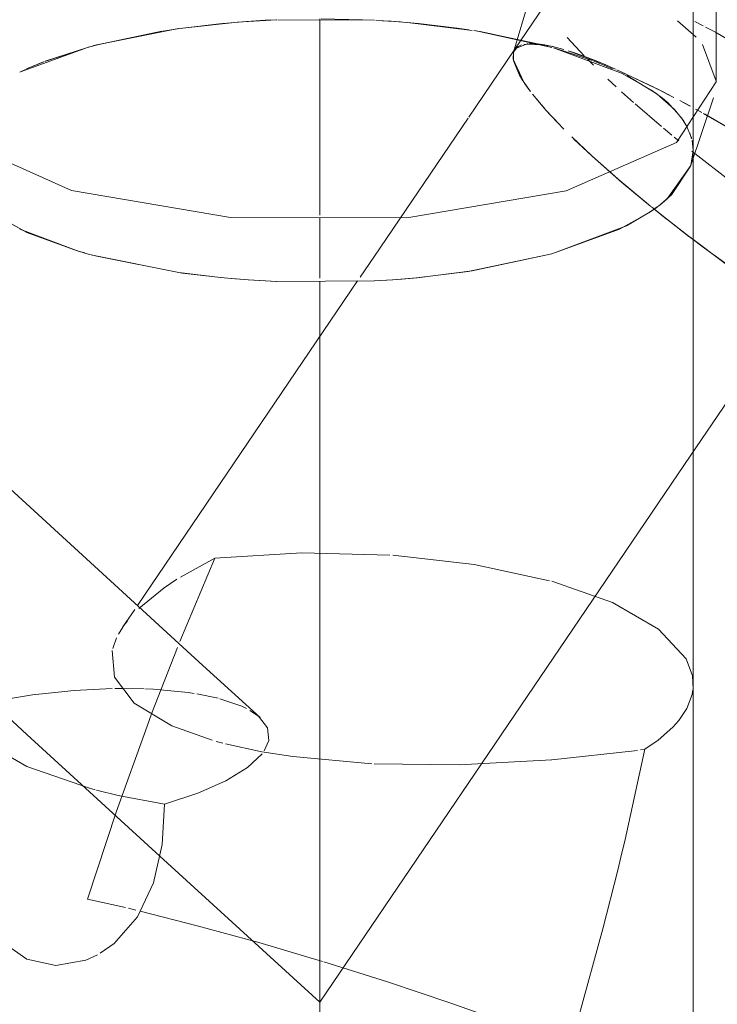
# Model space of a CAD drawing. Header units: millimetres. Extents: x -121 to 29920, y 1231 to 31888.
# Tile 242 of 256: x 22005 to 22108, y 23853 to 23998. Entities that reach past the tile are written whole.
import ezdxf

# ---------------------------------------------------------------- set-up
doc = ezdxf.new("R2010")
doc.units = ezdxf.units.MM
doc.linetypes.add('ADSK_Осевая', pattern=[700, 500, -100, 0, -100])
doc.layers.add('P-PIPE-____-CNTR', color=3, linetype='ADSK_Осевая', lineweight=20)
doc.layers.add('P-PIPE-____-OTLN', color=3, linetype='Continuous', lineweight=20)

# ---------------------------------------------------------------- blocks, each defined once
blk = doc.blocks.new('ADSK_ППР_Крестовина одноплоскостная канализационная - Одноплоскостная-V49-3D severage Right')
at = {"layer": 'P-PIPE-____-OTLN', "color": 22}
for p, q in [((-4911.92, 23988.8), (-4911.92, 24019.87)), ((-4915.7, 23976.32), (-4912.33, 23986.38)), ((-4915.68, 23976.38), (-4915.32, 23978.55)), ((-4915.32, 23833.65), (-4915.32, 23978.6)), ((-5019.18, 23969.69), (-5013.42, 23966.55)), ((-5013.42, 23966.55), (-5006.04, 23963.86)), ((-4987.5, 23902.8), (-5027.69, 23939.56)), ((-4923.09, 23890.36), (-4922.44, 23890.45)), ((-5017.07, 23862.11), (-5013.42, 23859.54))]:
    blk.add_line(p, q, dxfattribs=at)
at = {"layer": 'P-PIPE-____-OTLN', "color": 10}
for p, q in [((-4939.47, 24000.89), (-4941.79, 23993.09)), ((-4981.08, 23997.62), (-4984.6, 23997.32)), ((-4962.23, 23997.78), (-4976.47, 23997.87)), ((-4959.78, 23997.63), (-4962.06, 23997.77)), ((-4958.43, 23997.53), (-4962.05, 23997.77)), ((-4955.79, 23997.3), (-4959.78, 23997.63)), ((-4947.89, 23996.3), (-4957.44, 23997.45)), ((-4917.64, 23997.68), (-4914.9, 23995.29)), ((-4991.09, 23996.56), (-5003.14, 23994.16)), ((-4993.55, 23996.18), (-5003.09, 23994.17)), ((-4984.66, 23997.32), (-4990.46, 23996.64)), ((-4946.77, 23996.12), (-4947.62, 23996.26)), ((-4936.12, 23993.78), (-4947.29, 23996.21)), ((-4933.88, 23995.24), (-4931.4, 23992.57)), ((-5004.5, 23993.79), (-5014.39, 23990.2)), ((-5003.26, 23994.13), (-5004.5, 23993.79)), ((-4941.59, 23993.51), (-4943.95, 23990.04)), ((-4941.84, 23992.13), (-4941.79, 23993.09)), ((-4941.5, 23993.63), (-4939.61, 23994.36)), ((-4940.27, 23994.28), (-4937.11, 23994.16)), ((-4939.4, 23994.37), (-4938.65, 23994.36)), ((-4938.23, 23994.32), (-4937.14, 23994.16)), ((-4936.98, 23994.14), (-4935.83, 23993.89)), ((-4936.2, 23993.97), (-4934.36, 23993.49)), ((-4925.65, 23989.91), (-4935.91, 23993.73)), ((-4934.6, 23993.34), (-4935.9, 23993.72)), ((-4930.21, 23991.86), (-4934.6, 23993.34)), ((-4933.74, 23993.3), (-4928.53, 23991.36)), ((-4933.39, 23993.18), (-4932.51, 23992.89)), ((-5010.95, 23991.67), (-5013.48, 23990.62)), ((-4940.32, 23988.75), (-4941.83, 23992.06)), ((-4932.51, 23992.89), (-4929.84, 23991.89)), ((-4930.84, 23991.99), (-4930.01, 23991.16)), ((-4928.2, 23991.07), (-4929.93, 23991.76)), ((-4929.84, 23991.89), (-4929.01, 23991.55)), ((-5013.61, 23990.56), (-5014.48, 23990.16)), ((-4928.94, 23991.53), (-4928.31, 23991.26)), ((-4928.42, 23991.31), (-4926.78, 23990.6)), ((-4927.23, 23990.65), (-4928.12, 23991.03)), ((-4926.57, 23990.51), (-4921.1, 23987.92)), ((-4926.13, 23990.31), (-4920.87, 23987.8)), ((-4943.95, 23990.04), (-4948.37, 23983.52)), ((-4939.29, 23987.31), (-4940.36, 23988.82)), ((-4927.89, 23989.11), (-4926.69, 23988)), ((-4921.47, 23987.5), (-4925.88, 23990.02)), ((-4911.92, 23988.8), (-4911.92, 23988.74)), ((-4939.34, 23987.37), (-4940.09, 23988.41)), ((-4925.88, 23987.26), (-4924.11, 23985.67)), ((-4920.4, 23986.73), (-4921.47, 23987.5)), ((-4921.07, 23987.9), (-4919.47, 23987.09)), ((-4920.84, 23987.79), (-4919.31, 23987.01)), ((-4937.12, 23984.68), (-4938.99, 23986.91)), ((-4919.33, 23987.02), (-4918.18, 23986.42)), ((-4919.29, 23987), (-4918.27, 23986.47)), ((-4934.98, 23982.38), (-4937.05, 23984.61)), ((-4923.89, 23985.48), (-4920.01, 23982.15)), ((-4917.57, 23984.08), (-4918.91, 23985.49)), ((-4916.67, 23982.86), (-4918.09, 23984.67)), ((-4916.81, 23985.7), (-4915.85, 23985.18)), ((-4914.97, 23984.7), (-4914.21, 23984.29)), ((-4948.47, 23983.38), (-4962.26, 23963.05)), ((-4934.35, 23981.75), (-4936.24, 23983.71)), ((-4916.17, 23981.99), (-4917.05, 23983.41)), ((-4919.72, 23981.92), (-4918.48, 23980.89)), ((-4915.58, 23980.47), (-4916.29, 23982.22)), ((-4930.25, 23977.82), (-4933.2, 23980.6)), ((-4918.12, 23980.59), (-4917.43, 23980.03)), ((-4915.55, 23980.34), (-4915.81, 23981.17)), ((-4915.33, 23978.6), (-4915.49, 23980.08)), ((-4915.32, 23978.55), (-4915.32, 23978.6)), ((-4926.68, 23974.65), (-4930.25, 23977.82)), ((-4915.53, 23978.5), (-4909.57, 23973.88)), ((-4925.81, 23973.9), (-4926.66, 23974.64)), ((-4925.53, 23973.67), (-4926.39, 23974.41)), ((-4921.93, 23970.68), (-4925.79, 23973.89)), ((-4921.54, 23970.37), (-4925.53, 23973.67)), ((-4919.75, 23968.93), (-4921.48, 23970.31)), ((-4919.3, 23968.57), (-4921.11, 23970.02)), ((-4915.95, 23965.97), (-4919.7, 23968.89)), ((-4915.85, 23965.89), (-4919.25, 23968.53)), ((-4962.27, 23963.03), (-4964.34, 23959.98)), ((-4990.91, 23906.34), (-4985.75, 23918.61)), ((-4985.75, 23918.61), (-4990.83, 23915.81)), ((-4927.23, 23912.04), (-4936.12, 23915.18)), ((-4997.54, 23911.05), (-4999.3, 23908.46)), ((-4998.63, 23909.36), (-4999.3, 23908.46)), ((-4999.32, 23908.42), (-4999.94, 23907.41)), ((-5000.21, 23906.88), (-5000.79, 23905.29)), ((-4995.06, 23895.69), (-4991.27, 23905.45)), ((-4999.27, 23899.42), (-5000.46, 23899.41)), ((-4996.18, 23899.36), (-4999.23, 23899.42)), ((-4985.29, 23897.96), (-4988.41, 23898.62)), ((-4981.8, 23896.79), (-4985.04, 23897.9)), ((-4916.26, 23896.44), (-4915.49, 23898.5)), ((-4981.1, 23896.45), (-4981.8, 23896.79)), ((-4979.33, 23895.32), (-4980.58, 23896.17)), ((-4992.09, 23893.91), (-4986.17, 23891.79)), ((-4920.49, 23891.79), (-4918.31, 23893.69)), ((-4985.55, 23891.62), (-4984.56, 23891.35)), ((-4984.2, 23891.26), (-4978.83, 23890.1)), ((-5003.19, 23884.44), (-4999.98, 23883.66)), ((-4998.9, 23867.14), (-5004.5, 23868.4)), ((-4997.38, 23866.77), (-4998.48, 23867.04))]:
    blk.add_line(p, q, dxfattribs=at)
at = {"layer": 'P-PIPE-____-OTLN', "color": 9}
for p, q in [((-4913.86, 23996.98), (-4915.08, 23997.61)), ((-4912.04, 23996.01), (-4913.51, 23996.79)), ((-4913.97, 23994.2), (-4911.92, 23988.8)), ((-4914.8, 23984.61), (-4914.04, 23984.19)), ((-4913.85, 23984.08), (-4905.78, 23979.41)), ((-4918.54, 23972.06), (-4915.7, 23976.32)), ((-4920.1, 23970.7), (-4918.54, 23972.06)), ((-4921.86, 23969.43), (-4920.6, 23970.31)), ((-4925.16, 23967.53), (-4921.89, 23969.41)), ((-5014.48, 23967.04), (-5006.1, 23963.87)), ((-4936.15, 23963.41), (-4925.16, 23967.53)), ((-5006.04, 23963.86), (-5004.91, 23963.52)), ((-5004.15, 23963.31), (-5003.29, 23963.08)), ((-5003.29, 23963.08), (-4991.08, 23960.64)), ((-4947.89, 23960.89), (-4936.15, 23963.41)), ((-4991.08, 23960.64), (-4984.91, 23959.9)), ((-4984.86, 23959.9), (-4982.83, 23959.72)), ((-4982.61, 23959.7), (-4980.87, 23959.57)), ((-4959.56, 23959.58), (-4956.04, 23959.87)), ((-4955.99, 23959.88), (-4947.89, 23960.89)), ((-4964.73, 23959.4), (-4997.16, 23911.61)), ((-4980.82, 23959.56), (-4976.67, 23959.34)), ((-4976.67, 23959.34), (-4962.24, 23959.42)), ((-4962.24, 23959.42), (-4959.6, 23959.58)), ((-4979.1, 23895.11), (-4987.5, 23902.8)), ((-4915.35, 23899.35), (-4915.45, 23901.29)), ((-4915.49, 23898.5), (-4915.37, 23899.21)), ((-5020.21, 23891.83), (-5013.42, 23887.94)), ((-4922.44, 23890.45), (-4920.49, 23891.79)), ((-4936.15, 23888.88), (-4923.52, 23890.29)), ((-4999.98, 23883.66), (-4993.18, 23882.36)), ((-4925.97, 23874.57), (-4926.44, 23872.65))]:
    blk.add_line(p, q, dxfattribs=at)
at = {"layer": 'P-PIPE-____-OTLN', "color": 10}
for points in [[(-4976.67, 23997.86, 0), (-4982.41, 23997.52, 0), (-4990.91, 23996.58, 0)], [(-4976.65, 23997.86, 0), (-4978.37, 23997.78, 0), (-4981.08, 23997.62, 0)], [(-4962.24, 23997.78, 0), (-4964.01, 23997.86, 0), (-4970.11, 23997.99, 0)], [(-4990.63, 23996.62, 0), (-4992.18, 23996.39, 0), (-4993.43, 23996.2, 0)], [(-4948.38, 23996.38, 0), (-4950.09, 23996.63, 0), (-4955.79, 23997.3, 0)], [(-4936.72, 23993.95, 0), (-4937.54, 23994.17, 0), (-4946.7, 23996.11, 0)], [(-5003.21, 23994.14, 0), (-5004.5, 23993.79, 0), (-5010.76, 23991.74, 0)], [(-4941.8, 23991.9, 0), (-4941.79, 23993.08, 0), (-4941.59, 23993.51, 0)], [(-4941.79, 23993.09, 0), (-4941.21, 23993.89, 0), (-4940.59, 23994.19, 0)], [(-4940.39, 23988.86, 0), (-4940.91, 23989.72, 0), (-4941.77, 23991.8, 0)], [(-4918.11, 23984.69, 0), (-4920.7, 23986.97, 0), (-4925.1, 23989.64, 0)], [(-4936.29, 23983.77, 0), (-4936.98, 23984.52, 0), (-4938.74, 23986.6, 0)], [(-4918.93, 23985.51, 0), (-4919.85, 23986.31, 0), (-4920.4, 23986.73, 0)], [(-4917.31, 23985.96, 0), (-4916.67, 23985.62, 0), (-4915.74, 23985.12, 0)], [(-4926.41, 23974.42, 0), (-4930.25, 23977.82, 0), (-4932.86, 23980.27, 0)], [(-4959.97, 23919.04, 0), (-4972.93, 23919.36, 0), (-4985.75, 23918.61, 0)], [(-4936.46, 23915.27, 0), (-4947.58, 23917.65, 0), (-4959.56, 23919.01, 0)], [(-4991.37, 23915.48, 0), (-4993.24, 23914.24, 0), (-4996.97, 23911.19, 0)], [(-4915.45, 23901.29, 0), (-4916.38, 23903.78, 0), (-4920.41, 23908.14, 0), (-4927.23, 23912.04, 0)], [(-5000.86, 23905, 0), (-5000.55, 23901.06, 0), (-4997.61, 23897.22, 0), (-4992.09, 23893.91, 0)], [(-5000.86, 23899.4, 0), (-5006.46, 23899.13, 0), (-5012.58, 23898.48, 0), (-5018.25, 23897.54, 0)], [(-4988.81, 23898.68, 0), (-4989.67, 23898.81, 0), (-4994.79, 23899.3, 0), (-4995.97, 23899.36, 0)], [(-5004.5, 23868.4, 0), (-5000.27, 23881.21, 0), (-4995.74, 23893.86, 0), (-4995.06, 23895.69, 0)], [(-4978.5, 23890.2, 0), (-4977.81, 23891.75, 0), (-4977.99, 23893.62, 0), (-4979.33, 23895.32, 0)]]:
    blk.add_polyline3d(points, dxfattribs=at)
at = {"layer": 'P-PIPE-____-OTLN', "color": 22}
for points in [[(-4853.75, 23955.4, 0), (-4871.39, 23969.84, 0), (-4892.71, 23984.61, 0), (-4912.04, 23996.01, 0)], [(-4934.03, 23972.67, 0), (-4957.48, 23968.71, 0), (-4983.47, 23968.74, 0), (-5006.86, 23972.74, 0), (-5023.01, 23979.92, 0), (-5028.72, 23988.86, 0)], [(-4911.92, 23988.74, 0), (-4917.77, 23979.81, 0), (-4934.03, 23972.67, 0)], [(-4913.67, 23983.99, 0), (-4905.38, 23979.17, 0), (-4893.46, 23971.6, 0), (-4881.72, 23963.41, 0), (-4870.96, 23955.17, 0), (-4861.91, 23947.44, 0), (-4855.18, 23940.74, 0), (-4851.25, 23935.53, 0), (-4850.37, 23932.18, 0), (-4850.57, 23931.75, 0)], [(-4920.26, 23970.57, 0), (-4919.18, 23971.47, 0), (-4915.68, 23976.38, 0), (-4915.33, 23978.6, 0)], [(-4921.89, 23969.41, 0), (-4920.83, 23970.14, 0), (-4920.1, 23970.7, 0)], [(-4956.04, 23959.87, 0), (-4948.47, 23960.8, 0), (-4936.15, 23963.41, 0), (-4926.16, 23967.04, 0), (-4921.86, 23969.43, 0)], [(-5006.1, 23963.87, 0), (-5004.73, 23963.47, 0), (-5004.15, 23963.31, 0)], [(-5004.16, 23963.31, 0), (-5003.1, 23963.03, 0), (-4990.56, 23960.57, 0), (-4984.86, 23959.9, 0)], [(-4984.91, 23959.9, 0), (-4982.71, 23959.71, 0), (-4980.82, 23959.56, 0)], [(-4959.6, 23959.58, 0), (-4958.23, 23959.68, 0), (-4955.99, 23959.88, 0)], [(-4980.87, 23959.57, 0), (-4976.63, 23959.34, 0), (-4962.27, 23959.42, 0), (-4959.56, 23959.58, 0)], [(-4922.44, 23890.45, 0), (-4925.35, 23877.19, 0), (-4925.97, 23874.57, 0)], [(-5002.62, 23860.42, 0), (-5000.59, 23861.87, 0), (-4997.16, 23865.8, 0), (-4994.77, 23870.8, 0), (-4993.49, 23876.43, 0), (-4993.18, 23882.36, 0)], [(-4926.44, 23872.65, 0), (-4928.63, 23864.02, 0), (-4932.23, 23850.95, 0), (-4936.15, 23838.01, 0)], [(-5013.42, 23859.54, 0), (-5009.19, 23858.61, 0), (-5004.75, 23859.4, 0), (-5003.04, 23860.18, 0)]]:
    blk.add_polyline3d(points, dxfattribs=at)
at = {"layer": 'P-PIPE-____-OTLN', "color": 9}
for points in [[(-4903.98, 23957.25, 0), (-4913.65, 23964.22, 0), (-4915.87, 23965.9, 0)], [(-4903.84, 23957.16, 0), (-4910.44, 23961.85, 0), (-4915.79, 23965.85, 0)], [(-4918.31, 23893.69, 0), (-4917.42, 23894.68, 0), (-4916.26, 23896.44, 0)], [(-4993.18, 23882.36, 0), (-4988.26, 23884, 0), (-4984.13, 23885.83, 0), (-4980.94, 23887.78, 0), (-4978.81, 23889.78, 0)], [(-4978.83, 23890.1, 0), (-4974.25, 23889.37, 0), (-4962.63, 23888.33, 0)], [(-4962.29, 23888.31, 0), (-4949.78, 23888.16, 0), (-4936.2, 23888.88, 0)], [(-5013.42, 23887.94, 0), (-5004.23, 23884.73, 0), (-5003.37, 23884.49, 0)], [(-4969.88, 23859.22, 0), (-4979.3, 23861.99, 0), (-4988.35, 23864.48, 0), (-4996.77, 23866.62, 0)], [(-4942.14, 23849.92, 0), (-4951, 23853.09, 0), (-4960.35, 23856.22, 0), (-4969.7, 23859.16, 0)]]:
    blk.add_polyline3d(points, dxfattribs=at)

msp = doc.modelspace()

# ---------------------------------------------------------------- linework, layer by layer
at = {"layer": 'P-PIPE-____-CNTR', "color": 10}
for p, q in [((22049.49, 23978.6), (22049.49, 23997.99)), ((22049.49, 23978.6), (22049.49, 23997.99)), ((22049.49, 23969.1), (22049.49, 23978.6)), ((22049.49, 23959.8), (22049.49, 23968.73)), ((22073.32, 23888.33), (22104.12, 23933.73)), ((22049.49, 23889.02), (22049.49, 23925.99)), ((22025.94, 23874.74), (22006.39, 23892.62))]:
    msp.add_line(p, q, dxfattribs=at)
at = {"layer": 'P-PIPE-____-CNTR', "color": 9}
for p, q in [((22104.12, 23933.73), (22123.73, 23962.63)), ((22049.49, 23925.99), (22049.49, 23959.37)), ((22006.39, 23892.62), (22003.56, 23895.22)), ((22049.49, 23835.89), (22049.49, 23889.02)), ((22049.49, 23853.2), (22073.32, 23888.33)), ((22049.49, 23853.2), (22025.94, 23874.74))]:
    msp.add_line(p, q, dxfattribs=at)
at = {"layer": 'P-PIPE-____-OTLN', "color": 22}
for p, q in [((22104.49, 23978.6), (22104.49, 26853.88)), ((22006.39, 23966.55), (22000.63, 23969.69)), ((22013.76, 23963.86), (22006.39, 23966.55))]:
    msp.add_line(p, q, dxfattribs=at)
at = {"layer": 'P-PIPE-____-OTLN', "color": 10}
for p, q in [((22083.66, 24001.54), (22078.21, 23993.51)), ((22035.21, 23997.32), (22038.72, 23997.62)), ((22057.75, 23997.77), (22060.03, 23997.63)), ((22060.03, 23997.63), (22064.02, 23997.3)), ((22016.76, 23994.18), (22026.26, 23996.18)), ((22029.35, 23996.64), (22035.15, 23997.32)), ((22072.18, 23996.26), (22073.03, 23996.12)), ((22009.01, 23991.73), (22015.31, 23993.79)), ((22015.31, 23993.79), (22016.63, 23994.15)), ((22080.2, 23994.36), (22078.31, 23993.63)), ((22081.15, 23994.36), (22080.4, 23994.37)), ((22082.66, 23994.16), (22081.58, 23994.32)), ((22085.45, 23993.49), (22083.61, 23993.97)), ((22083.9, 23993.72), (22085.21, 23993.34)), ((22085.21, 23993.34), (22089.59, 23991.86)), ((22091.27, 23991.36), (22086.07, 23993.3)), ((22006.32, 23990.62), (22008.82, 23991.65)), ((22089.87, 23991.76), (22091.6, 23991.07)), ((22005.32, 23990.16), (22006.19, 23990.56)), ((22093.03, 23990.6), (22091.39, 23991.31)), ((22091.68, 23991.03), (22092.58, 23990.65)), ((22098.93, 23987.8), (22093.67, 23990.31)), ((22079.44, 23988.82), (22080.51, 23987.31)), ((22093.93, 23990.02), (22098.34, 23987.5)), ((22098.34, 23987.5), (22099.41, 23986.73)), ((22100.5, 23987.01), (22098.97, 23987.79)), ((22101.53, 23986.47), (22100.51, 23987)), ((22100.9, 23985.49), (22102.24, 23984.08)), ((22083.57, 23983.71), (22085.43, 23981.77)), ((22102.76, 23983.41), (22103.64, 23981.99)), ((22086.92, 23980.3), (22089.55, 23977.82)), ((22104, 23981.17), (22104.26, 23980.34)), ((22104.32, 23980.08), (22104.48, 23978.6)), ((22089.55, 23977.82), (22093.44, 23974.39)), ((22093.45, 23974.37), (22094.31, 23973.64)), ((22094.31, 23973.64), (22098.27, 23970.36)), ((22098.69, 23970.02), (22100.51, 23968.57)), ((22100.56, 23968.53), (22103.96, 23965.89))]:
    msp.add_line(p, q, dxfattribs=at)
at = {"layer": 'P-PIPE-____-OTLN', "color": 9}
for p, q in [((22105.77, 23984.19), (22105.01, 23984.61)), ((22099.2, 23970.31), (22097.94, 23969.43)), ((22014.9, 23963.52), (22013.76, 23963.86)), ((22036.98, 23959.72), (22034.95, 23959.9)), ((22038.94, 23959.57), (22037.2, 23959.7)), ((22063.76, 23959.87), (22060.25, 23959.58))]:
    msp.add_line(p, q, dxfattribs=at)
at = {"layer": 'P-PIPE-____-OTLN', "color": 10}
for points in [[(22038.72, 23997.62, 0), (22041.44, 23997.78, 0), (22043.16, 23997.86, 0)], [(22049.7, 23997.99, 0), (22055.79, 23997.86, 0), (22057.56, 23997.78, 0)], [(22026.38, 23996.2, 0), (22027.63, 23996.39, 0), (22029.18, 23996.62, 0)], [(22064.02, 23997.3, 0), (22069.72, 23996.63, 0), (22071.43, 23996.38, 0)], [(22073.11, 23996.11, 0), (22082.27, 23994.17, 0), (22083.09, 23993.95, 0)], [(22078.21, 23993.51, 0), (22078.02, 23993.08, 0), (22078.01, 23991.9, 0)], [(22078.03, 23991.8, 0), (22078.9, 23989.72, 0), (22079.42, 23988.86, 0)], [(22081.07, 23986.6, 0), (22082.83, 23984.52, 0), (22083.51, 23983.77, 0)], [(22099.41, 23986.73, 0), (22099.96, 23986.31, 0), (22100.88, 23985.51, 0)], [(22104.07, 23985.12, 0), (22103.14, 23985.62, 0), (22102.5, 23985.96, 0)]]:
    msp.add_polyline3d(points, dxfattribs=at)
at = {"layer": 'P-PIPE-____-OTLN', "color": 22}
for points in [[(22157.9, 23947.44, 0), (22148.85, 23955.17, 0), (22138.09, 23963.41, 0), (22126.34, 23971.6, 0), (22114.42, 23979.17, 0), (22106.13, 23983.99, 0)], [(22104.48, 23978.6, 0), (22104.12, 23976.38, 0), (22100.63, 23971.47, 0), (22099.55, 23970.57, 0)], [(22097.94, 23969.43, 0), (22093.65, 23967.04, 0), (22083.66, 23963.41, 0)], [(22034.95, 23959.9, 0), (22029.25, 23960.57, 0), (22016.7, 23963.03, 0), (22015.64, 23963.31, 0)], [(22083.66, 23963.41, 0), (22071.34, 23960.8, 0), (22063.76, 23959.87, 0)], [(22060.25, 23959.58, 0), (22057.53, 23959.42, 0), (22043.18, 23959.34, 0), (22038.94, 23959.57, 0)]]:
    msp.add_polyline3d(points, dxfattribs=at)
at = {"layer": 'P-PIPE-____-OTLN', "color": 9}
msp.add_polyline3d([(22104.02, 23965.85, 0), (22109.37, 23961.85, 0), (22115.96, 23957.16, 0)], dxfattribs=at)

# ---------------------------------------------------------------- block references
at = {"layer": 'P-PIPE-____-OTLN', "color": 22}
msp.add_blockref('ADSK_ППР_Крестовина одноплоскостная канализационная - Одноплоскостная-V49-3D severage Right', (27019.81, 0), dxfattribs=at)

doc.saveas('drawing.dxf')
